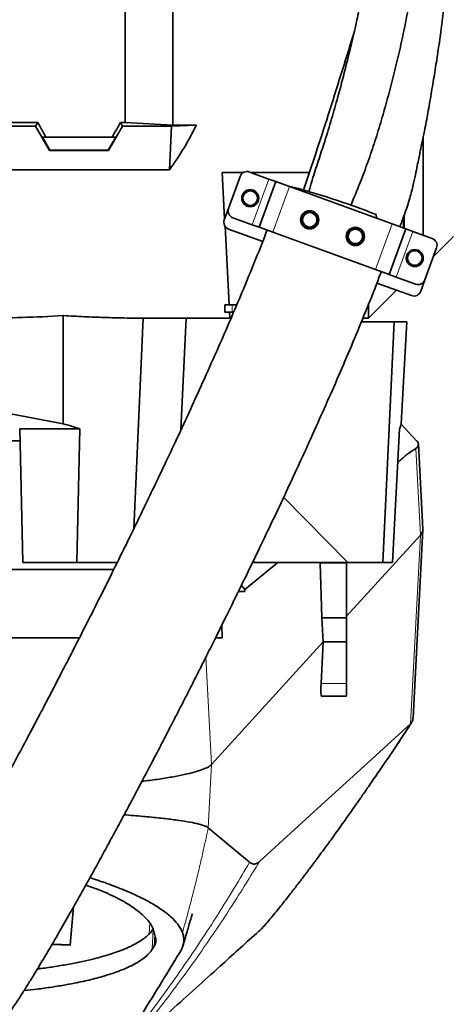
# Model space of a CAD drawing. Header units: millimetres. Extents: x 0 to 14900, y 0 to 10500.
# Tile 44 of 59: x 11302 to 11479, y 5412 to 5817. Entities that reach past the tile are written whole.
import ezdxf

# ---------------------------------------------------------------- set-up
doc = ezdxf.new("R2010")
doc.units = ezdxf.units.MM
doc.header["$LTSCALE"] = 25
doc.styles.add('SLDTEXTSTYLE0', font='TXT', dxfattribs={"width": 0.605})
doc.dimstyles.new('SLDDIMSTYLE1', dxfattribs={"dimtxt": 87.5, "dimasz": 87.5, "dimexe": 0, "dimexo": 0.0625, "dimgap": 21.875, "dimtad": 1, "dimdec": 4, "dimlfac": 25, "dimzin": 12, "dimdsep": 46, "dimtxsty": 'SLDTEXTSTYLE0', "dimsah": 1, "dimcen": 0.09, "dimadec": 1, "dimazin": 3, "dimtfac": 1, "dimtofl": 0, "dimtmove": 0, "dimatfit": 3, "dimfxl": 1, "dimfrac": 2, "dimtolj": 1, "dimtzin": 12, "dimarcsym": 0})

# ---------------------------------------------------------------- blocks, each defined once
blk = doc.blocks.new('_D_7')
at = {"color": 7, "linetype": 'Continuous', "lineweight": 0}
for p, q in [((12304.64, 5821.78), (14452.32, 5821.78)), ((7705.47, 5257.43), (7413.73, 5205.99))]:
    blk.add_line(p, q, dxfattribs=at)
at = {"color": 7, "linetype": 'Continuous', "lineweight": 18}
blk.add_arc((10906.09, 5821.78), 3508.73, 190, 0, dxfattribs=at)
for points in [[(14414.82, 5821.78), (14401.23, 5734.45), (14426.23, 5734.14)], [(7450.66, 5212.5), (7454.65, 5124.2), (7479.21, 5128.85)]]:
    blk.add_solid(points, dxfattribs=at)
at = {"color": 7, "linetype": 'Continuous', "lineweight": 18, "insert": (11078.22, 2427.93), "char_height": 87.5, "attachment_point": 1, "rotation": 5, "style": 'SLDTEXTSTYLE0'}
blk.add_mtext('170°', dxfattribs=at)

msp = doc.modelspace()

# ---------------------------------------------------------------- linework, layer by layer
at = {"color": 7, "linetype": 'Continuous', "lineweight": 35}
for p, q in [((11345.0902605, 5774.7997615), (11345.0902605, 5821.7846161)), ((11364.5902605, 5773.6882686), (11364.5902605, 5821.7846161)), ((11153.0815162, 5774.7997615), (11309.0990047, 5774.7997615)), ((11308.1960234, 5773.235752), (11153.9844976, 5773.235752)), ((11308.1960234, 5773.235752), (11309.0990047, 5774.7997615)), ((11313.9589405, 5763.2174172), (11308.1960234, 5773.235752)), ((11338.2215805, 5763.2174172), (11343.9844976, 5773.235752)), ((11343.0815162, 5774.7997615), (11345.0902605, 5774.7997615)), ((11343.9844976, 5773.235752), (11343.0815162, 5774.7997615)), ((11364.0258015, 5773.235752), (11343.9844976, 5773.235752)), ((11364.5902605, 5773.6882686), (11345.0902605, 5774.7997615)), ((11363.2812482, 5755.3451282), (11364.0258015, 5773.235752)), ((11374.316036, 5773.6882686), (11364.0258015, 5773.235752)), ((11364.5902605, 5773.6882686), (11374.316036, 5773.6882686)), ((11312.4401753, 5768.7846161), (11310.9809645, 5768.7846161)), ((11310.9809645, 5768.7846161), (11314.0770644, 5763.4220138)), ((11312.4401753, 5768.7846161), (11339.7403456, 5768.7846161)), ((11341.1995564, 5768.7846161), (11338.1034566, 5763.4220138)), ((11339.7403456, 5768.7846161), (11341.1995564, 5768.7846161)), ((11467.5902634, 5768.6312851), (11467.5902634, 5728.3798779)), ((11313.9589405, 5763.2174172), (11314.0770644, 5763.4220138)), ((11338.2215805, 5763.2174172), (11313.9589405, 5763.2174172)), ((11338.1034566, 5763.4220138), (11314.0770644, 5763.4220138)), ((11338.2215805, 5763.2174172), (11338.1034566, 5763.4220138)), ((11107.5902605, 5755.3451282), (11363.2812482, 5755.3451282)), ((11393.7754899, 5754.2460213), (11384.9478164, 5754.2460213)), ((11384.9478164, 5754.2460213), (11385.9491975, 5735.1385313)), ((11387.5128562, 5739.4346484), (11392.3011382, 5752.5903451)), ((11404.1336638, 5751.4761913), (11396.1462765, 5754.3833625)), ((11420.8432615, 5754.2460213), (11396.5236185, 5754.2460213)), ((11400.1123388, 5731.6562785), (11406.9527417, 5750.4501309)), ((11406.9527417, 5750.4501309), (11404.1336638, 5751.4761913)), ((11412.5908974, 5748.39801), (11406.9527417, 5750.4501309)), ((11454.8770653, 5733.0071036), (11412.5908974, 5748.39801)), ((11387.5128562, 5739.4346484), (11385.8027555, 5734.7361853)), ((11448.450903, 5735.3460354), (11448.2136341, 5736.8830489)), ((11459.7769834, 5736.477308), (11459.7769834, 5731.2236792)), ((11397.2932609, 5732.6823389), (11389.3058737, 5735.5895101)), ((11400.1123388, 5731.6562785), (11397.2932609, 5732.6823389)), ((11460.5152211, 5730.9549827), (11454.8770653, 5733.0071036)), ((11459.5371979, 5731.310954), (11459.5371979, 5735.8280702)), ((11386.1100254, 5732.0697528), (11387.8020177, 5699.7846161)), ((11387.5957729, 5730.891047), (11401.5874282, 5725.798501)), ((11405.7504945, 5729.6041576), (11400.1123388, 5731.6562785)), ((11448.0366625, 5714.2132511), (11405.7504945, 5729.6041576)), ((11453.6748182, 5712.1611303), (11460.5152211, 5730.9549827)), ((11463.3342989, 5729.9289223), (11460.5152211, 5730.9549827)), ((11471.3216862, 5727.021751), (11463.3342989, 5729.9289223)), ((11471.7598613, 5719.4542139), (11480.0902634, 5727.7846161)), ((11468.3264216, 5710.0209161), (11473.1147036, 5723.1766128)), ((11453.6748182, 5712.1611303), (11448.0366625, 5714.2132511)), ((11456.4938961, 5711.1350699), (11453.6748182, 5712.1611303)), ((11448.5785475, 5708.6951323), (11462.7711826, 5703.5294355)), ((11464.4812833, 5708.2278986), (11456.4938961, 5711.1350699)), ((11466.6163209, 5705.322453), (11468.3264216, 5710.0209161)), ((11445.0902605, 5694.2846161), (11456.5862216, 5705.7805772)), ((11386.0902605, 5696.7846161), (11386.0902605, 5699.7846161)), ((11386.0902605, 5699.7846161), (11387.8020177, 5699.7846161)), ((11387.8020177, 5699.7846161), (11390.9415371, 5699.7846161)), ((11445.0902605, 5694.2846161), (11445.0902605, 5699.8309401)), ((11389.0902605, 5696.7846161), (11386.0902605, 5696.7846161)), ((11388.0902605, 5694.2846161), (11387.959241, 5696.7846161)), ((11389.6671721, 5696.7846161), (11389.0902605, 5696.7846161)), ((11319.475076, 5695.2921341), (11319.5195518, 5650.8098764)), ((11352.4843499, 5694.2942561), (11348.5747158, 5607.5868812)), ((11349.9136587, 5694.2846161), (11388.0902605, 5694.2846161)), ((11370.1372886, 5694.2846161), (11367.9739484, 5648.3057651)), ((11388.6052013, 5694.2846161), (11388.0902605, 5694.2846161)), ((11442.2049392, 5692.7846161), (11455.6586228, 5692.7846161)), ((11442.8270753, 5694.2846161), (11445.0902605, 5694.2846161)), ((11455.6586228, 5692.7846161), (11451.0160729, 5593.7846161)), ((11460.8560317, 5692.7846161), (11455.6586228, 5692.7846161)), ((11458.5976271, 5650.7722184), (11460.8560317, 5692.7846161)), ((11319.5195518, 5650.8098764), (11216.2428787, 5670.2346932)), ((11301.6571543, 5648.7846161), (11326.3487299, 5648.7846161)), ((11302.8980715, 5593.7846161), (11301.6571543, 5648.7846161)), ((11325.1078127, 5593.7846161), (11326.3487299, 5648.7846161)), ((11455.0313861, 5593.7846161), (11457.9005438, 5648.7846161)), ((11465.0323703, 5643.6866002), (11458.405192, 5650.822872)), ((11301.769965, 5643.7846161), (11065.8726092, 5643.7846161)), ((11467.4889979, 5607.4606032), (11465.6472372, 5642.462171)), ((11410.2173889, 5620.5823224), (11436.5484759, 5593.7846161)), ((11463.4129798, 5529.7543353), (11467.4937223, 5607.3075092)), ((11436.0902605, 5571.6520476), (11466.4635575, 5605.0272146)), ((11340.4248474, 5590.7846161), (11082.778055, 5590.7846161)), ((11325.1078127, 5593.7846161), (11302.8980715, 5593.7846161)), ((11341.8777888, 5593.7846161), (11325.1078127, 5593.7846161)), ((11394.1944654, 5582.594824), (11407.7748584, 5593.7846161)), ((11398.0122999, 5593.7846161), (11436.5484759, 5593.7846161)), ((11425.9627427, 5571.0189911), (11425.1711913, 5593.4668752)), ((11436.0902605, 5593.7846161), (11436.0902605, 5593.4668752)), ((11436.0902605, 5593.4668752), (11436.0902605, 5571.0189911)), ((11436.5484759, 5593.7846161), (11451.0160729, 5593.7846161)), ((11455.0313861, 5593.7846161), (11451.0160729, 5593.7846161)), ((11392.8419017, 5584.2981724), (11394.1944629, 5582.594822)), ((11391.6146658, 5581.7846161), (11394.2283321, 5581.7846161)), ((11426.4135753, 5561.0189911), (11425.9627427, 5571.0189911)), ((11436.0902605, 5571.0189911), (11425.9627427, 5571.0189911)), ((11436.0902605, 5571.0189911), (11436.0902605, 5561.0189911)), ((11384.963639, 5562.7846161), (11384.7864686, 5567.9280463)), ((11382.2308638, 5562.7846161), (11384.963639, 5562.7846161)), ((11380.5747428, 5510.6497906), (11426.4135753, 5561.0189911)), ((11425.5809778, 5543.9356959), (11426.4135753, 5561.0189911)), ((11436.0902605, 5561.0189911), (11426.4135753, 5561.0189911)), ((11436.0902605, 5561.0189911), (11436.0902605, 5543.9356959)), ((11436.0902605, 5543.9356959), (11436.0902605, 5538.7846161)), ((11436.0902605, 5538.7846161), (11425.7274846, 5538.7846161)), ((11450.011182, 5508.6617256), (11451.9377155, 5511.5591375)), ((11333.5234516, 5459.3655464), (11328.8553479, 5461.0197268)), ((11323.8397024, 5452.0677106), (11322.4667326, 5436.3471025)), ((11401.0807027, 5442.9735458), (11402.0568342, 5444.0482659)), ((11322.4667326, 5436.3471025), (11314.9601178, 5436.600485)), ((11356.1851378, 5434.6243274), (11356.9799532, 5435.8814987))]:
    msp.add_line(p, q, dxfattribs=at)
at = {"color": 8, "linetype": 'Continuous', "lineweight": 18}
for p, q in [((11397.2932609, 5732.6823389), (11404.1336638, 5751.4761913)), ((11405.7504945, 5729.6041576), (11412.5908974, 5748.39801)), ((11448.0366625, 5714.2132511), (11454.8770653, 5733.0071036)), ((11456.4938961, 5711.1350699), (11463.3342989, 5729.9289223)), ((11389.0902605, 5699.7846161), (11389.0902605, 5696.7846161)), ((11466.4635575, 5605.0272146), (11464.597571, 5640.6205106)), ((11462.3891455, 5527.3680503), (11466.4635575, 5605.0272146)), ((11436.0902605, 5593.4668752), (11425.1711913, 5593.4668752)), ((11380.574743, 5510.6497907), (11378.2577954, 5554.8469092)), ((11436.0902605, 5543.9356959), (11425.5809778, 5543.9356959)), ((11450.7099173, 5509.6562046), (11462.3891455, 5527.3680503)), ((11451.9377155, 5511.5591375), (11462.5536126, 5527.524926)), ((11379.2069711, 5484.5797689), (11380.5747428, 5510.6497906)), ((11355.1680038, 5445.4611549), (11354.9040222, 5440.9181954)), ((11356.1851378, 5434.6243274), (11356.5999588, 5442.5765378)), ((11357.2279417, 5440.571047), (11356.9799532, 5435.8814987))]:
    msp.add_line(p, q, dxfattribs=at)
at = {"color": 7, "linetype": 'Continuous', "lineweight": 35, "flags": 128}
for points in [[(11400.3096079, 5470.7252661), (11424.2020349, 5492.5252847), (11443.2955945, 5509.9467485), (11462.3891455, 5527.3680503)], [(11379.2069711, 5484.579769), (11384.8960958, 5479.8211863), (11390.5409217, 5475.1020238), (11396.1856449, 5470.3812543)]]:
    msp.add_lwpolyline(points, dxfattribs=at)
at = {"color": 7, "linetype": 'Continuous', "lineweight": 35}
for centre, radius in [((11396.4848456, 5743.6183557), 3.5), ((11396.4848456, 5743.6183557), 3), ((11420.9168537, 5734.725832), 3.75), ((11420.9168537, 5734.725832), 2.9710191), ((11439.7107061, 5727.8854291), 3.75), ((11439.7107061, 5727.8854291), 2.9710191), ((11464.1427143, 5718.9929054), 3.5), ((11464.1427143, 5718.9929054), 3)]:
    msp.add_circle(centre, radius, dxfattribs=at)
at = {"color": 7, "linetype": 'Continuous', "lineweight": 18}
for radius in [3200, 1067]:
    msp.add_arc((10906.0902605, 5821.7846161), radius, 190, 170, dxfattribs=at)
at = {"color": 7, "linetype": 'Continuous', "lineweight": 35}
for centre, radius, start, end in [((11395.1202161, 5751.5642847), 3, 70, 160), ((11338.6331389, 5461.3768836), 296.4987893, 68.310184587, 75.750546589), ((11390.3319341, 5738.408588), 3, 160, 250), ((11420.9168537, 5734.725832), 3.5, 26.483840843, 294.402129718), ((11388.6218334, 5733.7101249), 3, 160, 250), ((11439.7107061, 5727.8854291), 3.5, 207.757790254, 111.035415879), ((11470.2956258, 5724.2026732), 3, 340, 70), ((11465.5073438, 5711.0469765), 3, 250, 340), ((11463.797243, 5706.3485134), 3, 250, 340)]:
    msp.add_arc(centre, radius, start, end, dxfattribs=at)
for centre, major_axis, ratio, start_param, end_param in [((11273.5431724, 5821.7846161), (-85.07475, 146.9493494), 0.0453552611, 4.317285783, 4.3608035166), ((11378.6373486, 5821.7846161), (85.07475, 146.9493494), 0.0453552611, 1.9223817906, 1.9658995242), ((11233.5932421, 5821.7846161), (151.9485831, 0), 0.8390996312, 5.7350530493, 5.896385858), ((11270.5383815, 5821.7846161), (267.7211703, -9.5443731), 0.4749055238, 4.7873168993, 4.913114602), ((11223.1379718, 5649.6610578), (232.8412946, -57.030388), 0.1088970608, 1.1383987, 1.1708495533), ((11226.4037647, 5649.6610578), (232.8992772, 6.4403518), 0.2665520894, 6.1657688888, 6.1976162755), ((11228.5958509, 5584.4087529), (-141.9949519, 142.6741424), 0.7601357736, 4.1171616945, 4.1209355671), ((11425.7134905, 5592.7846161), (-0.2725001, 5.9999546), 0.0856380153, 1.3994588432, 1.4529505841), ((11226.0902605, 8961.3406792), (-248.2312782, 5546.5276411), 0.0038327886, 4.057027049, 4.0572112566), ((11426.0854289, 5544.7846161), (0.3600348, 5.9999374), 0.0761305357, 1.7173276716, 3.1461609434), ((11229.5082059, 5438.5262443), (133.4068762, -3.8455683), 0.0055832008, 0.7995679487, 0.8749375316)]:
    msp.add_ellipse(centre, major_axis=major_axis, ratio=ratio, start_param=start_param, end_param=end_param, dxfattribs=at)
for points, knots in [([(11457.9389519, 5731.8920162), (11458.2443083, 5732.61931), (11459.0655247, 5734.5752725), (11460.2069171, 5737.7132573), (11461.3503085, 5741.159515), (11462.5225787, 5745.1341134), (11463.6096803, 5749.4408531), (11464.5603444, 5753.9141212), (11465.2819316, 5757.5383682), (11465.8772103, 5760.4711419), (11466.3650925, 5762.8254771), (11466.8581301, 5765.1661316), (11467.5270588, 5768.2826619), (11468.5362399, 5773.2054153), (11469.743099, 5779.8348345), (11471.0624794, 5787.5628434), (11472.3895163, 5795.5500474), (11473.6767287, 5803.7225927), (11474.8838132, 5812.1728747), (11475.8969712, 5820.4245257), (11476.7226118, 5828.4018443), (11477.3735428, 5835.9853948), (11477.8692619, 5843.5899612), (11478.1665981, 5850.9651102), (11478.2567433, 5857.6157651), (11478.1980148, 5863.1466381), (11478.0698748, 5867.2266196), (11477.9301309, 5870.1523116), (11477.8059169, 5872.2388669), (11477.6778445, 5874.122767), (11477.5781008, 5875.34572), (11477.524677, 5876.0007455)], [0, 0, 0, 0, 0.0160520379, 0.0431698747, 0.0674973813, 0.0893551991, 0.1266998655, 0.1569709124, 0.1816729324, 0.2018973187, 0.2181569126, 0.2307705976, 0.250563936, 0.2823589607, 0.332437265, 0.3857999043, 0.4401802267, 0.4952433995, 0.5522047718, 0.6118553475, 0.6628304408, 0.7145115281, 0.766557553, 0.8188072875, 0.8673560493, 0.906678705, 0.9378438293, 0.9571078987, 0.9720938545, 0.9850531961, 1, 1, 1, 1]), ([(11449.8683167, 5872.0296159), (11449.721791, 5870.8212945), (11449.3071406, 5867.4018883), (11448.4898774, 5861.521612), (11447.4940878, 5854.8812397), (11446.4708373, 5848.5733137), (11445.4497394, 5842.6480442), (11444.3434789, 5836.5816774), (11443.0871496, 5830.0553615), (11441.5957206, 5822.7351915), (11439.7946684, 5814.4234898), (11437.6424929, 5805.1272071), (11435.0932428, 5794.8756604), (11432.3817587, 5784.7577232), (11429.5519029, 5774.9724856), (11427.3403001, 5767.6796962), (11425.9278171, 5763.4358359), (11425.5272819, 5762.2324122)], [0, 0, 0, 0, 0.037234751, 0.1053699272, 0.1723486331, 0.2273595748, 0.2816790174, 0.3353333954, 0.3920414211, 0.4570097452, 0.530364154, 0.612202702, 0.7026160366, 0.8016646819, 0.8816306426, 0.9664342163, 1, 1, 1, 1]), ([(11437.7110454, 5740.4052618), (11439.0381228, 5743.5881792), (11441.5131557, 5749.5244005), (11444.8893008, 5758.469124), (11447.8337693, 5767.1144039), (11450.4847672, 5775.8827272), (11452.9982809, 5784.7147664), (11455.3157855, 5793.5786092), (11457.4699414, 5802.4675301), (11459.4581883, 5811.4083765), (11461.4346532, 5821.2327078), (11462.9505989, 5830.0076227), (11464.0672582, 5837.706676), (11464.520449, 5841.5505319), (11464.7472046, 5843.4738182)], [0, 0, 0, 0, 0.0982533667, 0.1832450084, 0.2684618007, 0.3540824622, 0.4398493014, 0.5247990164, 0.6098128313, 0.6950784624, 0.7804737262, 0.8899737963, 0.9449480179, 1, 1, 1, 1]), ([(11439.282418, 5812.3163367), (11438.9321587, 5811.1438145), (11436.9288918, 5804.4377114), (11433.1349709, 5792.2788269), (11427.9703995, 5775.9990858), (11423.0739831, 5760.9233282), (11419.8766599, 5751.3151527), (11418.438848, 5746.9944292)], [0, 0, 0, 0, 0.0534572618, 0.3057425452, 0.5558167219, 0.8002541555, 1, 1, 1, 1]), ([(11425.5515951, 5762.2244774), (11425.5013095, 5762.0709268), (11424.6062352, 5759.3377594), (11423.2735628, 5755.3213195), (11421.8725657, 5750.7708623), (11421.1266035, 5748.1452183), (11420.8027473, 5746.8170271), (11420.6406947, 5746.1524213)], [0, 0, 0, 0, 0.0288666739, 0.5138204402, 0.7565670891, 0.8781900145, 1, 1, 1, 1]), ([(11422.3628377, 5731.5384929), (11422.4488199, 5731.584215), (11422.6213594, 5731.675965), (11422.8688097, 5731.8415006), (11423.106478, 5732.0281532), (11423.3279155, 5732.2347222), (11423.5307755, 5732.4579477), (11423.7147649, 5732.6972626), (11423.8805113, 5732.9548808), (11424.0681664, 5733.3096492), (11424.2100218, 5733.683509), (11424.3040938, 5734.0669763), (11424.3507038, 5734.3594616), (11424.3807017, 5734.749687), (11424.3636416, 5735.1402357), (11424.3052562, 5735.4943467), (11424.2364474, 5735.7858119), (11424.1547998, 5736.0415593), (11424.0759426, 5736.2252088), (11424.0495643, 5736.2866409)], [0, 0, 0, 0, 0.0532819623, 0.1069203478, 0.1617050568, 0.2168962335, 0.2701821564, 0.3238548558, 0.3787625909, 0.4341029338, 0.5384027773, 0.5913580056, 0.6450983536, 0.6967489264, 0.8010356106, 0.8542634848, 0.8905251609, 0.9633798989, 1, 1, 1, 1]), ([(11403.3834319, 5730.4671113), (11402.9706493, 5729.3730599), (11401.1362427, 5724.5110931), (11397.6788267, 5715.9305626), (11393.0679973, 5704.7295436), (11388.3428426, 5693.6232218), (11383.1990565, 5681.8116593), (11377.7095371, 5669.4987096), (11371.9638542, 5656.8817995), (11366.4666478, 5645.0225263), (11361.2838762, 5634.0064991), (11356.4668007, 5623.8956745), (11352.0542478, 5614.733446), (11348.0624734, 5606.5215197), (11343.7872027, 5597.7963279), (11339.1891575, 5588.4968814), (11334.2452983, 5578.5980244), (11329.6445464, 5569.4699876), (11326.0539613, 5562.4052734), (11323.3921368, 5557.1980024), (11321.5752233, 5553.6559972), (11319.8679056, 5550.3385877), (11318.2975812, 5547.2967792), (11316.884909, 5544.5680409), (11315.5183685, 5541.9349657), (11313.9646444, 5538.9488222), (11312.0410595, 5535.2638257), (11309.6986888, 5530.7950584), (11306.9898014, 5525.6523864), (11303.9276417, 5519.8723128), (11299.8211132, 5512.1721094), (11294.9100965, 5503.0541306), (11289.4583479, 5493.0646997), (11284.3802093, 5483.8877343), (11279.6890828, 5475.534479), (11275.3870843, 5467.9949204), (11271.4770703, 5461.260197), (11267.7940082, 5455.0371793), (11264.4003175, 5449.4351158), (11261.3164585, 5444.4925243), (11259.225236, 5441.2558541), (11257.8626831, 5439.2007638), (11257.0083214, 5437.9310343), (11256.0888391, 5436.588558), (11255.1096769, 5435.1910953), (11254.1908021, 5433.916633), (11253.4308525, 5432.8943492), (11252.8672107, 5432.1573173), (11252.4396044, 5431.6117957), (11252.0695114, 5431.14984), (11251.7124867, 5430.7168781), (11251.4047746, 5430.3516167), (11251.1325081, 5430.053266), (11251.1716217, 5430.0847165), (11251.1845594, 5430.0951195)], [0, 0, 0, 0, 0.0082048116, 0.0364621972, 0.0651221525, 0.0938184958, 0.1222230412, 0.1571678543, 0.1907566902, 0.2226342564, 0.2525160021, 0.2801785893, 0.3054510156, 0.3282055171, 0.3485618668, 0.3786640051, 0.4069045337, 0.4332075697, 0.4575214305, 0.4685530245, 0.4789886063, 0.4888217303, 0.4980146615, 0.506135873, 0.5132882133, 0.5217295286, 0.5331696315, 0.546845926, 0.5627281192, 0.5807750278, 0.6009322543, 0.6357234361, 0.6689931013, 0.7005973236, 0.7305398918, 0.7588404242, 0.7855325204, 0.8105445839, 0.837530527, 0.8622950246, 0.8856903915, 0.8934960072, 0.9017071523, 0.9115273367, 0.9230026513, 0.9352438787, 0.9454619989, 0.9537492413, 0.9603271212, 0.9670796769, 0.9755278, 0.9847956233, 0.9949708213, 1, 1, 1, 1]), ([(11438.4543988, 5731.1521847), (11438.365904, 5731.1113859), (11438.188324, 5731.029516), (11437.931629, 5730.8781211), (11437.6834566, 5730.705002), (11437.4503276, 5730.5109674), (11437.2347996, 5730.2991267), (11437.0372206, 5730.0700119), (11436.8568732, 5729.8214303), (11436.6494682, 5729.4771088), (11436.4869652, 5729.1112063), (11436.3718791, 5728.7331393), (11436.3093388, 5728.4434958), (11436.2581868, 5728.0555379), (11436.2541215, 5727.6647333), (11436.2959099, 5727.2857105), (11436.3645184, 5726.9250201), (11436.4678756, 5726.5806563), (11436.5769001, 5726.3370663), (11436.613471, 5726.2553572)], [0, 0, 0, 0, 0.0508983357, 0.1021362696, 0.1544679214, 0.2071881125, 0.258090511, 0.3093637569, 0.3618226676, 0.4146975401, 0.5140850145, 0.5645491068, 0.6157649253, 0.6648788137, 0.7640471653, 0.8146681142, 0.8606085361, 0.9532429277, 1, 1, 1, 1]), ([(11247.3551288, 5450.2121704), (11247.2377068, 5449.8805575), (11246.6700301, 5448.277375), (11245.7622491, 5445.5667472), (11244.6860096, 5442.2807711), (11243.8696553, 5439.6952174), (11243.263122, 5437.7238363), (11242.8270864, 5436.27656), (11242.4798512, 5435.1024264), (11242.1973754, 5434.1319696), (11241.8586049, 5432.9511142), (11241.4340095, 5431.4356812), (11240.8903288, 5429.4185289), (11240.2976913, 5427.0980223), (11239.6467478, 5424.3009687), (11239.148694, 5421.8166295), (11238.7858164, 5419.6241425), (11238.5424169, 5417.8096269), (11238.3633829, 5415.976781), (11238.2632034, 5414.1782977), (11238.2433127, 5412.5354624), (11238.288722, 5411.0676185), (11238.3854957, 5409.6840737), (11238.5784674, 5407.9940714), (11238.9448713, 5405.9177373), (11239.5310179, 5403.6527267), (11240.280625, 5401.5198661), (11241.0858334, 5399.6877653), (11242.0183645, 5397.9106814), (11243.2159856, 5395.9933842), (11244.811828, 5393.8967411), (11247.0023647, 5391.5841147), (11249.7402183, 5389.347478), (11253.2256764, 5387.2840776), (11256.9071651, 5385.8266626), (11260.5308729, 5384.9824604), (11263.8611585, 5384.6779919), (11266.8031635, 5384.7531956), (11269.7151028, 5385.1338315), (11272.9076922, 5385.9250568), (11276.0329471, 5387.123938), (11279.0315177, 5388.6885929), (11281.5889136, 5390.3901869), (11283.5044412, 5391.9173397), (11284.9512924, 5393.1960954), (11286.469117, 5394.6579547), (11288.0178888, 5396.2844099), (11289.5764541, 5398.0474065), (11291.0749668, 5399.8547832), (11292.3357645, 5401.4534927), (11293.2991452, 5402.7163393), (11294.0366384, 5403.7037401), (11294.7560648, 5404.6833076), (11295.5939771, 5405.8441221), (11296.7968577, 5407.5438714), (11298.2611572, 5409.6685365), (11299.8350488, 5412.0163973), (11301.190252, 5414.0797053), (11302.3961372, 5415.9441338), (11303.5732559, 5417.7885377), (11305.2242379, 5420.4078147), (11307.5125197, 5424.1041013), (11310.6248835, 5429.2438396), (11314.2129748, 5435.2941064), (11318.2415602, 5442.2195785), (11322.6543339, 5449.9392213), (11327.4174401, 5458.4046884), (11331.9018338, 5466.491786), (11336.0176701, 5473.9987199), (11339.6879563, 5480.7515175), (11343.4223012, 5487.6807293), (11347.048005, 5494.4628871), (11350.383735, 5500.7479508), (11353.2781399, 5506.2356061), (11355.7304698, 5510.9092301), (11357.7449644, 5514.7646156), (11359.3980753, 5517.9392685), (11360.8769023, 5520.7870363), (11362.574454, 5524.0645199), (11364.6259737, 5528.0392555), (11366.963131, 5532.5867808), (11369.3132938, 5537.1793795), (11371.6733007, 5541.8109704), (11374.0330068, 5546.46208), (11376.5609324, 5551.4665676), (11379.3917626, 5557.0976265), (11382.7004548, 5563.7171333), (11386.4817009, 5571.3332655), (11390.6389941, 5579.7727335), (11395.1420889, 5588.9949533), (11399.9552935, 5598.9496071), (11405.1225784, 5609.7577345), (11410.6074989, 5621.3806932), (11416.3632301, 5633.7620434), (11422.0323733, 5646.172134), (11427.5421881, 5658.4657244), (11432.8220058, 5670.4960117), (11438.0910172, 5682.7950561), (11443.2608975, 5695.2752647), (11447.3527049, 5705.4194127), (11449.6234044, 5711.4318996), (11450.2934522, 5713.2060901)], [0, 0, 0, 0, 0.0042899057, 0.02073954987, 0.03516802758, 0.04753760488, 0.05547634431, 0.06223206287, 0.06780254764, 0.0722253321, 0.07642395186, 0.0851653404, 0.0945589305, 0.10673712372, 0.12028241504, 0.13518964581, 0.14380354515, 0.15220199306, 0.16039519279, 0.16830456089, 0.17522776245, 0.18101528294, 0.18569051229, 0.19043915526, 0.19602818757, 0.20235968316, 0.20805659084, 0.21268684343, 0.21645872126, 0.2207925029, 0.22590928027, 0.231616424, 0.23906246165, 0.24655309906, 0.2539482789, 0.2609972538, 0.26750543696, 0.27341154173, 0.27988397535, 0.28735139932, 0.29580677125, 0.30278397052, 0.30999992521, 0.31712712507, 0.32448707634, 0.33258437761, 0.34142894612, 0.35103117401, 0.3602347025, 0.36791225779, 0.37287887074, 0.3769096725, 0.38087069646, 0.38579434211, 0.39169021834, 0.40170345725, 0.410311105, 0.41707470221, 0.42307258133, 0.42901070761, 0.43498300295, 0.44776682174, 0.46221774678, 0.47841464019, 0.49595558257, 0.51441781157, 0.53382645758, 0.55419637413, 0.56802621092, 0.58226588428, 0.59691124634, 0.61106003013, 0.623684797, 0.63474423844, 0.64371047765, 0.6512391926, 0.65731687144, 0.66219877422, 0.66776732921, 0.67627429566, 0.68507113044, 0.69377711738, 0.70238850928, 0.71126077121, 0.71993724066, 0.73037330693, 0.74255884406, 0.75647514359, 0.7720916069, 0.78840556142, 0.80614701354, 0.82524049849, 0.84558697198, 0.86705974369, 0.88949979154, 0.90935667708, 0.92963732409, 0.95018706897, 0.97083599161, 0.99139415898, 1, 1, 1, 1]), ([(11349.9136587, 5694.3046753), (11348.1374839, 5694.3052533), (11343.7268366, 5694.3066886), (11336.4594978, 5694.5058562), (11328.1498668, 5694.8348543), (11322.43734, 5695.1291242), (11319.5282414, 5695.2892084), (11319.475076, 5695.2921341)], [0, 0, 0, 0, 0.1819689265, 0.4518703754, 0.7231808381, 0.9949409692, 1, 1, 1, 1]), ([(11464.5964168, 5640.6211422), (11464.9061862, 5640.8630208), (11465.5227103, 5641.3444242), (11465.715062, 5642.3954985), (11465.5612707, 5643.1326098), (11465.1374411, 5643.5405076), (11465.0085848, 5643.6645202)], [0, 0, 0, 0, 0.2927758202, 0.5827023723, 0.8731296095, 1, 1, 1, 1]), ([(11457.1743796, 5634.8644921), (11457.3064351, 5634.9867811), (11458.6007181, 5636.1853421), (11461.0605478, 5638.3960657), (11463.4186247, 5639.8785979), (11464.5976068, 5640.6198286)], [0, 0, 0, 0, 0.0537597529, 0.5269024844, 1, 1, 1, 1]), ([(11466.4624297, 5605.0272228), (11466.7437138, 5605.4049976), (11467.3062857, 5606.1605519), (11467.6106376, 5606.9775794), (11467.4594422, 5607.4152887), (11467.4389905, 5607.4744961)], [0, 0, 0, 0, 0.4637271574, 0.9274601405, 1, 1, 1, 1]), ([(11074.2398246, 5562.7846161), (11074.4327392, 5562.7846161), (11074.9293242, 5562.7846161), (11077.2147567, 5562.7846161), (11080.7967414, 5562.7846161), (11085.443604, 5562.7846161), (11090.9232855, 5562.7846161), (11097.4466197, 5562.7846161), (11104.4132679, 5562.7846161), (11111.5471106, 5562.7846161), (11118.5934627, 5562.7846161), (11126.1863497, 5562.7846161), (11134.2796935, 5562.7846161), (11143.4508852, 5562.7846161), (11153.7403196, 5562.7846161), (11165.2402742, 5562.7846161), (11177.2994691, 5562.7846161), (11189.6734796, 5562.7846161), (11202.2302391, 5562.7846161), (11214.85934, 5562.7846161), (11227.7076117, 5562.7846161), (11240.5013822, 5562.7846161), (11253.1301255, 5562.7846161), (11265.4937618, 5562.7846161), (11277.7129724, 5562.7846161), (11289.5397059, 5562.7846161), (11300.8899466, 5562.7846161), (11311.6351808, 5562.7846161), (11320.1404541, 5562.7846161), (11324.7716488, 5562.7846161), (11326.2411526, 5562.7846161)], [0, 0, 0, 0, 0.0268822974, 0.069198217, 0.111881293, 0.1498735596, 0.187865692, 0.2264087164, 0.26551794, 0.2957650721, 0.3262534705, 0.356741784, 0.3875710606, 0.4184004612, 0.455890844, 0.4933804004, 0.5314150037, 0.5700153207, 0.6070979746, 0.6444384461, 0.682182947, 0.7204847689, 0.7574437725, 0.7946581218, 0.8322684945, 0.8704251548, 0.9074740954, 0.9447794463, 0.9824782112, 1, 1, 1, 1]), ([(11462.5536126, 5527.524926), (11462.7335884, 5527.7402455), (11463.0937094, 5528.1710869), (11463.3655076, 5528.9197154), (11463.385932, 5529.4991636), (11463.3949599, 5529.7552878)], [0, 0, 0, 0, 0.35792957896, 0.7161959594, 1, 1, 1, 1]), ([(11451.9957343, 5511.5185384), (11453.9529911, 5514.4070895), (11457.5985614, 5519.7872809), (11461.1053516, 5525.237747), (11462.7293942, 5527.7619324)], [0, 0, 0, 0, 0.536886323, 1, 1, 1, 1]), ([(11462.3891455, 5527.3680503), (11462.4041177, 5527.381807), (11462.4340623, 5527.4093204), (11462.4894297, 5527.4616085), (11462.5284964, 5527.5001485), (11462.5536126, 5527.524926)], [0, 0, 0, 0, 0.2631322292, 0.5262644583, 1, 1, 1, 1]), ([(11351.9159015, 5503.6582242), (11354.0759371, 5503.9388574), (11358.5452335, 5504.5195112), (11364.3249969, 5505.4569285), (11369.4267843, 5506.4466312), (11373.6150575, 5507.4670943), (11376.8840729, 5508.5101367), (11379.3126122, 5509.5724197), (11380.1512765, 5510.2906779), (11380.5706246, 5510.6498207)], [0, 0, 0, 0, 0.1355678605, 0.2805013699, 0.4254704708, 0.5690676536, 0.7126924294, 0.8563407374, 1, 1, 1, 1]), ([(11448.3796635, 5506.3629386), (11449.1429406, 5507.4018302), (11449.939467, 5508.4859773), (11450.6790451, 5509.6093132), (11450.7099173, 5509.6562046)], [0, 0, 0, 0, 0.9582570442, 1, 1, 1, 1]), ([(11402.0878607, 5444.0223943), (11403.4179243, 5445.5932052), (11406.031588, 5448.6799532), (11409.8293465, 5453.3999316), (11413.3463131, 5457.8693261), (11416.4907119, 5461.946002), (11419.4717086, 5465.86118), (11422.3391846, 5469.6714034), (11425.0636489, 5473.336389), (11427.26318, 5476.3270402), (11429.2794695, 5479.0914123), (11431.2268294, 5481.7817763), (11433.3517341, 5484.7415695), (11435.5464057, 5487.8258897), (11437.6741638, 5490.84188), (11439.398574, 5493.3061733), (11440.7370806, 5495.2276134), (11441.8215396, 5496.7873866), (11443.1670891, 5498.7280249), (11444.7362765, 5500.9969994), (11446.5446681, 5503.6165498), (11447.796056, 5505.4244918), (11448.4715142, 5506.4003597)], [0, 0, 0, 0, 0.0775844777, 0.1524586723, 0.2158788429, 0.2705518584, 0.3205812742, 0.3794112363, 0.4308795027, 0.4777183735, 0.5132378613, 0.5524126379, 0.5952390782, 0.6417070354, 0.6849680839, 0.7258949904, 0.7461093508, 0.7760614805, 0.8162872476, 0.8669707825, 0.9281951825, 1, 1, 1, 1]), ([(11344.6118907, 5489.9149864), (11344.9071607, 5489.8937933), (11348.0456293, 5489.6685292), (11353.2809128, 5489.1970853), (11360.1336959, 5488.5224964), (11365.9496134, 5487.8224534), (11370.7914999, 5487.073229), (11374.6576684, 5486.322144), (11377.0777732, 5485.6124347), (11378.524554, 5485.0451559), (11378.9793116, 5484.7350255), (11379.2069711, 5484.5797689)], [0, 0, 0, 0, 0.0141073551, 0.1499491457, 0.2877029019, 0.422877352, 0.5589897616, 0.6965276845, 0.836006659, 0.9179021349, 1, 1, 1, 1]), ([(11396.1856449, 5470.3812543), (11396.5978635, 5470.1122106), (11397.4616829, 5469.5484193), (11398.8358437, 5469.6231075), (11399.8180065, 5470.3576207), (11400.3096079, 5470.7252661)], [0, 0, 0, 0, 0.3131461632, 0.6562094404, 1, 1, 1, 1]), ([(11330.5012254, 5463.9875288), (11332.242807, 5463.4393903), (11336.7022475, 5462.0358436), (11343.0404137, 5459.6545271), (11349.5820823, 5456.8617832), (11355.26259, 5453.9691635), (11360.087432, 5450.9930197), (11363.9664739, 5447.9582218), (11366.3942066, 5445.335338), (11367.8625676, 5443.1559761), (11368.3486853, 5442.0051763), (11368.5920103, 5441.4291464)], [0, 0, 0, 0, 0.0795786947, 0.2037667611, 0.3295823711, 0.4574425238, 0.586147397, 0.7174890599, 0.8497368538, 0.9247861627, 1, 1, 1, 1]), ([(11357.5669829, 5439.2697077), (11357.3917241, 5439.9760544), (11357.0412244, 5441.3886744), (11356.3561151, 5443.5138119), (11354.9516144, 5446.0367057), (11352.2298979, 5448.9608243), (11348.5320823, 5451.7659747), (11344.7824771, 5454.0550712), (11341.4363747, 5455.8434907), (11337.722583, 5457.6192449), (11334.9231589, 5458.7834472), (11333.5234516, 5459.3655464)], [0, 0, 0, 0, 0.105822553, 0.2116341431, 0.3173205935, 0.4793889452, 0.6414560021, 0.7305682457, 0.8196800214, 0.9098403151, 1, 1, 1, 1]), ([(11368.8112684, 5436.0938141), (11369.1495523, 5437.232906), (11369.8012377, 5439.4273047), (11370.670092, 5442.4029019), (11371.4686714, 5445.1574923), (11372.044271, 5447.1544902), (11372.3938072, 5448.3786668), (11372.5792217, 5449.0434125), (11372.6043082, 5449.1984581), (11372.5953296, 5449.2250234), (11372.5910462, 5449.2376967)], [0, 0, 0, 0, 0.1890613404, 0.3642163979, 0.5113117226, 0.6834312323, 0.7498809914, 0.8054016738, 0.9071642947, 1, 1, 1, 1]), ([(11356.6212433, 5442.9845668), (11356.2440831, 5442.4527395), (11355.4897651, 5441.3890888), (11353.8447943, 5439.8389486), (11351.821857, 5438.3276106), (11349.3785189, 5436.8577552), (11346.527186, 5435.4386159), (11342.8751539, 5433.9102327), (11338.2484594, 5432.3099488), (11332.9027675, 5430.8093748), (11327.4744516, 5429.5394759), (11322.1137038, 5428.4666464), (11316.4346697, 5427.5147753), (11312.0158002, 5426.8577688), (11309.4658386, 5426.5564723), (11308.9494802, 5426.4954608)], [0, 0, 0, 0, 0.074530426, 0.149060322, 0.2241978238, 0.2993347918, 0.3753235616, 0.4513121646, 0.5549774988, 0.659289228, 0.7398587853, 0.8207388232, 0.9030776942, 0.9803735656, 1, 1, 1, 1]), ([(11401.0807027, 5442.9735458), (11400.3919959, 5442.3563509), (11394.6922444, 5437.248434), (11382.3820801, 5426.0777915), (11363.9682768, 5409.4670431), (11350.5433929, 5397.3471494), (11343.8333343, 5391.2893542)], [0, 0, 0, 0, 0.0358267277, 0.2965027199, 0.6483762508, 1, 1, 1, 1]), ([(11368.5920103, 5441.4291464), (11368.76892, 5440.8479571), (11369.1231427, 5439.6842535), (11369.1933287, 5437.9550994), (11368.9192333, 5436.2400875), (11368.2574206, 5434.5398782), (11367.2154512, 5432.8631837), (11365.8380965, 5430.618084), (11362.1326581, 5424.5450278), (11355.7938808, 5414.1729851), (11350.1388143, 5404.9239268), (11347.1667486, 5400.0630099)], [0, 0, 0, 0, 0.04004272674, 0.08017674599, 0.12059305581, 0.16110632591, 0.20207300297, 0.24304586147, 0.32499011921, 0.64524313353, 1, 1, 1, 1]), ([(11356.9799532, 5435.8814987), (11357.1343247, 5436.1547657), (11357.443438, 5436.7019552), (11357.6712894, 5437.5435505), (11357.7400037, 5438.398956), (11357.6247033, 5438.9792217), (11357.5669829, 5439.2697077)], [0, 0, 0, 0, 0.24849234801, 0.49758073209, 0.74848459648, 1, 1, 1, 1]), ([(11303.448748, 5417.5973395), (11305.225151, 5417.7869539), (11309.1756866, 5418.2086365), (11314.8713543, 5419.0109492), (11320.3407502, 5419.900533), (11324.8638445, 5420.7631773), (11329.7094822, 5421.8034648), (11334.9823323, 5423.1296944), (11340.6282983, 5424.8858229), (11344.7203978, 5426.4803665), (11347.9791694, 5428.0038226), (11350.5443381, 5429.4212359), (11352.9466505, 5431.091486), (11354.8886817, 5432.8229415), (11355.7529846, 5434.0238637), (11356.1851378, 5434.6243274)], [0, 0, 0, 0, 0.0620276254, 0.137942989, 0.2138588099, 0.2776974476, 0.3276788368, 0.4281740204, 0.5298318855, 0.6326678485, 0.6843828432, 0.7629016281, 0.8414213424, 0.9207103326, 1, 1, 1, 1])]:
    msp.add_open_spline(points, degree=3, knots=knots, dxfattribs=at)
at = {"color": 8, "linetype": 'Continuous', "lineweight": 18}
for points, knots in [([(11368.5920103, 5441.4291464), (11368.9898671, 5442.8424171), (11369.8582785, 5445.9271964), (11371.2260043, 5450.9711659), (11372.74785, 5456.7710615), (11374.3153908, 5463.0086277), (11375.798553, 5469.1843872), (11377.1141383, 5474.9042179), (11378.2316005, 5479.9616906), (11378.9007339, 5483.1298303), (11379.2069711, 5484.5797689)], [0, 0, 0, 0, 0.09908820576, 0.21628216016, 0.35271468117, 0.503791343, 0.65037616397, 0.7814157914, 0.89996221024, 1, 1, 1, 1]), ([(11342.5890234, 5392.0735284), (11345.295481, 5395.4945175), (11350.8934718, 5402.5704331), (11359.2106106, 5413.6891951), (11367.6040158, 5425.4134198), (11375.657745, 5437.2411731), (11383.1421551, 5448.7870487), (11389.936614, 5459.7310346), (11394.1522765, 5466.9157858), (11396.1856449, 5470.3812543)], [0, 0, 0, 0, 0.13776817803, 0.28495735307, 0.43850395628, 0.59315578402, 0.73687516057, 0.87308525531, 1, 1, 1, 1]), ([(11343.8189426, 5391.2764863), (11349.4853536, 5398.2255363), (11360.8262618, 5412.1335527), (11375.6734322, 5432.5598723), (11388.8812559, 5452.0774775), (11396.5024107, 5464.5130136), (11400.3096079, 5470.7252661)], [0, 0, 0, 0, 0.2756646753, 0.5517227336, 0.776060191, 1, 1, 1, 1])]:
    msp.add_open_spline(points, degree=3, knots=knots, dxfattribs=at)

# ---------------------------------------------------------------- dimensions: what is measured, and where the dimension line sits
at = {"color": 7, "linetype": 'Continuous', "lineweight": 18}
dim = msp.add_angular_dim_2l(base=(11211.8965342, 2326.4029129), line1=((9855.300388, 5636.5020105), (7754.7054508, 5266.1104475)), line2=((12254.6391346, 5821.7846161), (9557.5413863, 5821.7846161)), dimstyle='SLDDIMSTYLE1', dxfattribs=at)
dim.commit()
dim.dimension.update_dxf_attribs({"geometry": '_D_7', "text_midpoint": (11211.8965342, 2326.4029129), "dimtype": 162})

doc.saveas('drawing.dxf')
